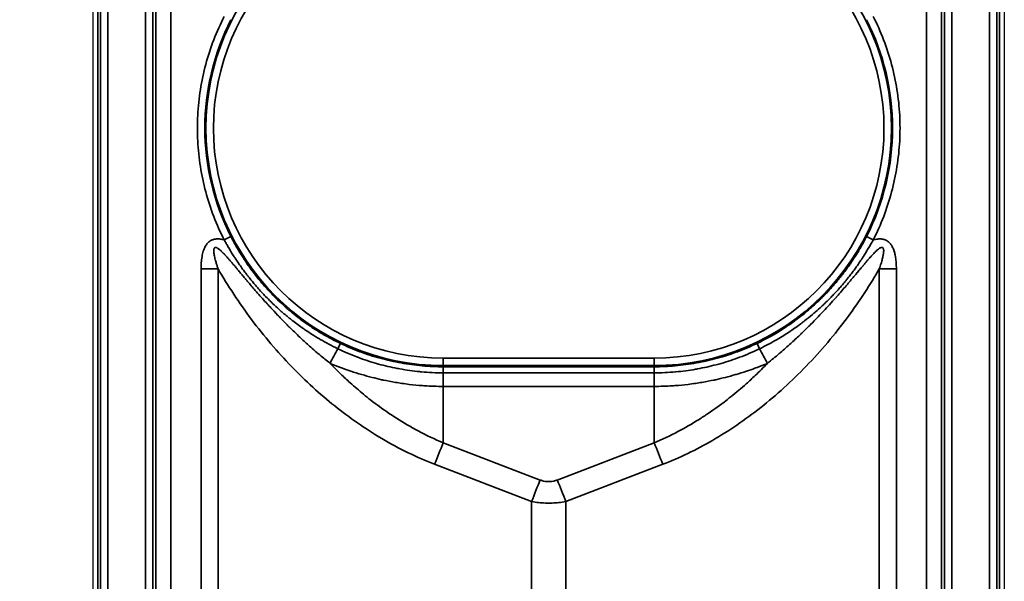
# Model space of a CAD drawing. Header units: millimetres. Extents: x -12192 to 12192, y -600 to 5895.
# Tile 82 of 118: x 1658 to 1724, y 4051 to 4089. Entities that reach past the tile are written whole.
import ezdxf

# ---------------------------------------------------------------- set-up
doc = ezdxf.new("R2010")
doc.units = ezdxf.units.MM
doc.header["$LTSCALE"] = 20
for name, color, linetype, lineweight in [('_Sichtbarkanten', 7, 'Continuous', 25), ('Bemaßung (ISO)', 7, 'Continuous', 25), ('Sichtbar schmal (ISO)', 7, 'Continuous', 35)]:
    doc.layers.add(name, color=color, linetype=linetype, lineweight=lineweight)
doc.styles.add('Notiztext (ISO)', font='verdana.ttf')
doc.dimstyles.new('wedi USA', dxfattribs={"dimscale": 20, "dimtxt": 2.5, "dimasz": 4, "dimexe": 2, "dimexo": 0.8, "dimgap": 0.3, "dimtad": 1, "dimdec": 1, "dimrnd": 1e-08, "dimtxsty": 'Notiztext (ISO)', "dimcen": 0.09, "dimclrd": 7, "dimclre": 7, "dimclrt": 256, "dimadec": 0, "dimazin": 2, "dimtfac": 0.6, "dimtmove": 0, "dimatfit": 3, "dimfxl": 1, "dimtolj": 1, "dimlwd": -1, "dimlwe": -1, "dimarcsym": 0})

# ---------------------------------------------------------------- blocks, each defined once
blk = doc.blocks.new('*D85')
at = {"layer": 'Bemaßung (ISO)', "color": 7, "transparency": 16777216}
for p, q in [((1651.863, 4317.272), (1304.214, 4317.272)), ((1344.214, 4237.272), (1344.214, 3297.272)), ((1650.944, 3217.272), (1304.214, 3217.272))]:
    blk.add_line(p, q, dxfattribs=at)
for points in [[(1330.88, 4237.272), (1357.547, 4237.272), (1344.214, 4317.272)], [(1330.88, 3297.272), (1357.547, 3297.272), (1344.214, 3217.272)]]:
    blk.add_solid(points, dxfattribs=at)
at = {"layer": 'Defpoints', "color": 0, "transparency": 16777216}
for p in [(1667.863, 4317.272), (1344.214, 3217.272), (1666.944, 3217.272)]:
    blk.add_point(p, dxfattribs=at)
at = {"layer": 'Bemaßung (ISO)', "transparency": 16777216, "insert": (1272.801, 3513.075), "char_height": 50, "attachment_point": 1, "rotation": 90, "style": 'Notiztext (ISO)'}
blk.add_mtext('\\A1;1100 [43 1/4]"', dxfattribs=at)

msp = doc.modelspace()

# ---------------------------------------------------------------- linework, layer by layer
at = {"layer": '_Sichtbarkanten'}
for p, q in [((1662.505, 3220.272), (1662.505, 4314.272)), ((1723.505, 4314.272), (1723.505, 3220.272))]:
    msp.add_line(p, q, dxfattribs=at)
at = {"layer": 'Sichtbar schmal (ISO)'}
for p, q in [((1662.83, 4314.748), (1662.83, 3219.797)), ((1662.996, 3219.963), (1662.996, 4314.581)), ((1663.496, 4314.581), (1663.496, 3219.963)), ((1666.014, 3219.98), (1666.014, 4314.564)), ((1666.514, 4314.564), (1666.514, 3219.98)), ((1666.73, 3854.772), (1666.688, 4314.39)), ((1667.687, 4314.395), (1667.729, 3854.773)), ((1718.28, 3854.773), (1718.322, 4314.395)), ((1719.322, 4314.39), (1719.28, 3854.772)), ((1719.496, 3219.98), (1719.496, 4314.564)), ((1719.996, 4314.564), (1719.996, 3219.98)), ((1722.514, 3219.963), (1722.514, 4314.581)), ((1723.014, 4314.581), (1723.014, 3219.963)), ((1723.18, 3219.797), (1723.18, 4314.748)), ((1669.732, 4072.255), (1669.732, 3896.443)), ((1670.873, 4072.254), (1670.873, 3896.443)), ((1715.137, 3896.443), (1715.137, 4072.254)), ((1716.278, 3896.443), (1716.278, 4072.255)), ((1685.95, 4066.283), (1685.95, 4065.784)), ((1685.95, 4066.283), (1700.06, 4066.283)), ((1700.06, 4066.283), (1700.06, 4065.784)), ((1685.95, 4065.784), (1685.95, 4065.706)), ((1685.95, 4065.784), (1700.06, 4065.784)), ((1685.95, 4065.706), (1700.06, 4065.706)), ((1700.06, 4065.706), (1700.06, 4065.784)), ((1685.94, 4064.394), (1685.94, 4065.302)), ((1685.94, 4065.302), (1700.069, 4065.302)), ((1700.069, 4064.394), (1700.069, 4065.302)), ((1685.94, 4060.619), (1685.94, 4064.394)), ((1700.069, 4064.394), (1685.94, 4064.394)), ((1700.069, 4060.619), (1700.069, 4064.394)), ((1685.94, 4060.619), (1692.434, 4058.129)), ((1693.576, 4058.129), (1700.069, 4060.619)), ((1685.37, 4059.181), (1691.864, 4056.691)), ((1694.146, 4056.691), (1700.64, 4059.181)), ((1691.864, 3911.996), (1691.864, 4056.691)), ((1694.146, 3911.996), (1694.146, 4056.691))]:
    msp.add_line(p, q, dxfattribs=at)
for centre, radius, start, end in [((1685.95, 4081.672), 15.889, 90, 270), ((1700.06, 4081.672), 15.889, 270, 90), ((1685.95, 4081.672), 15.389, 90, 270), ((1700.06, 4081.672), 15.389, 270, 90)]:
    msp.add_arc(centre, radius, start, end, dxfattribs=at)
for centre, major_axis, ratio, start_param, end_param in [((1685.95, 4081.674), (-15.964, 0), 0.999985, 5.811298, 6.754616), ((1700.059, 4081.674), (15.964, 0), 0.999985, 5.811756, 6.755073), ((1671.282, 4074.196), (0.445, 0.227), 0.004668, 4.710014, 6.265666), ((1714.728, 4074.196), (-0.445, 0.227), 0.004667, 0.017484, 1.573172), ((1669.732, 4072.202), (-10, 0), 0.005236, 4.598022, 4.71239), ((1716.278, 4072.202), (10, 0), 0.005236, 1.570796, 1.685164), ((1678.842, 4066.819), (0.216, 0.451), 0.013422, 4.921412, 6.26573), ((1707.168, 4066.819), (-0.216, 0.451), 0.013422, 0.017455, 1.361773), ((1679.907, 4068.725), (4.772, 8.788), 0.002499, 1.780229, 1.895175), ((1706.103, 4068.725), (-4.772, 8.788), 0.002499, 4.388009, 4.502957), ((1700.065, 4065.206), (-0.005, 0.5), 0.011195, 4.905057, 6.265599), ((1685.94, 4059.207), (1.79, 4.668), 0.104799, 1.304034, 1.616531), ((1700.069, 4059.207), (-1.79, 4.668), 0.104799, 4.666655, 4.979151), ((1692.434, 4056.717), (1.79, 4.668), 0.104798, 1.304034, 1.616531), ((1693.576, 4056.717), (-1.79, 4.668), 0.104799, 4.666655, 4.979151)]:
    msp.add_ellipse(centre, major_axis=major_axis, ratio=ratio, start_param=start_param, end_param=end_param, dxfattribs=at)
for points, knots in [([(1671.286, 4089.155), (1671.023, 4088.641), (1670.555, 4087.591), (1670.02, 4085.947), (1669.66, 4084.257), (1669.479, 4082.538), (1669.479, 4080.811), (1669.659, 4079.092), (1670.018, 4077.402), (1670.553, 4075.757), (1671.02, 4074.708), (1671.282, 4074.194)], [0, 0, 0, 0, 0.1111111, 0.2222222, 0.3333333, 0.4444444, 0.5555556, 0.6666667, 0.7777778, 0.8888889, 1, 1, 1, 1]), ([(1671.282, 4074.194), (1671.323, 4074.118), (1671.368, 4074.037), (1671.416, 4073.952), (1671.418, 4073.949), (1671.419, 4073.946), (1671.421, 4073.943), (1671.468, 4073.861), (1671.518, 4073.774), (1671.572, 4073.682), (1671.576, 4073.675), (1671.581, 4073.667), (1671.586, 4073.659), (1671.637, 4073.571), (1671.693, 4073.479), (1671.752, 4073.384), (1671.761, 4073.368), (1671.771, 4073.353), (1671.78, 4073.338), (1671.837, 4073.247), (1671.896, 4073.153), (1671.959, 4073.056), (1671.975, 4073.031), (1671.991, 4073.007), (1672.007, 4072.981), (1672.067, 4072.891), (1672.129, 4072.797), (1672.195, 4072.7), (1672.219, 4072.665), (1672.244, 4072.629), (1672.269, 4072.593), (1672.331, 4072.503), (1672.396, 4072.41), (1672.465, 4072.315), (1672.499, 4072.268), (1672.533, 4072.221), (1672.569, 4072.172), (1672.634, 4072.084), (1672.701, 4071.994), (1672.772, 4071.902), (1672.818, 4071.841), (1672.866, 4071.78), (1672.915, 4071.718), (1672.982, 4071.633), (1673.051, 4071.547), (1673.123, 4071.459), (1673.185, 4071.383), (1673.249, 4071.306), (1673.315, 4071.228), (1673.383, 4071.148), (1673.453, 4071.067), (1673.526, 4070.984), (1673.607, 4070.892), (1673.692, 4070.798), (1673.78, 4070.702), (1673.848, 4070.628), (1673.917, 4070.554), (1673.989, 4070.479), (1674.096, 4070.367), (1674.207, 4070.254), (1674.324, 4070.138), (1674.389, 4070.073), (1674.456, 4070.008), (1674.525, 4069.942), (1674.663, 4069.81), (1674.808, 4069.675), (1674.961, 4069.538), (1675.022, 4069.484), (1675.084, 4069.429), (1675.147, 4069.374), (1675.324, 4069.22), (1675.513, 4069.063), (1675.714, 4068.903), (1675.766, 4068.862), (1675.818, 4068.821), (1675.871, 4068.78), (1676.099, 4068.603), (1676.343, 4068.423), (1676.605, 4068.241), (1676.643, 4068.215), (1676.681, 4068.189), (1676.719, 4068.163), (1677.008, 4067.966), (1677.319, 4067.768), (1677.657, 4067.569), (1677.677, 4067.557), (1677.696, 4067.546), (1677.716, 4067.535), (1678.077, 4067.324), (1678.469, 4067.113), (1678.893, 4066.909)], [0, 0, 0, 0, 0.0625, 0.0625, 0.0625, 0.0646613, 0.0646613, 0.0646613, 0.125, 0.125, 0.125, 0.1301261, 0.1301261, 0.1301261, 0.1875, 0.1875, 0.1875, 0.1966174, 0.1966174, 0.1966174, 0.25, 0.25, 0.25, 0.2635067, 0.2635067, 0.2635067, 0.3125, 0.3125, 0.3125, 0.3303328, 0.3303328, 0.3303328, 0.375, 0.375, 0.375, 0.3971198, 0.3971198, 0.3971198, 0.4375, 0.4375, 0.4375, 0.4639643, 0.4639643, 0.4639643, 0.5, 0.5, 0.5, 0.5308982, 0.5308982, 0.5308982, 0.5625, 0.5625, 0.5625, 0.5979256, 0.5979256, 0.5979256, 0.625, 0.625, 0.625, 0.6650689, 0.6650689, 0.6650689, 0.6875, 0.6875, 0.6875, 0.7323393, 0.7323393, 0.7323393, 0.75, 0.75, 0.75, 0.7997763, 0.7997763, 0.7997763, 0.8125, 0.8125, 0.8125, 0.8671721, 0.8671721, 0.8671721, 0.875, 0.875, 0.875, 0.9341052, 0.9341052, 0.9341052, 0.9375, 0.9375, 0.9375, 0.9999998, 0.9999998, 0.9999998, 0.9999998]), ([(1671.728, 4074.423), (1671.767, 4074.347), (1671.809, 4074.266), (1671.854, 4074.18), (1671.856, 4074.178), (1671.857, 4074.175), (1671.859, 4074.172), (1671.903, 4074.089), (1671.95, 4074.002), (1672.001, 4073.911), (1672.005, 4073.903), (1672.009, 4073.895), (1672.014, 4073.887), (1672.063, 4073.8), (1672.115, 4073.708), (1672.17, 4073.613), (1672.179, 4073.598), (1672.188, 4073.583), (1672.197, 4073.567), (1672.25, 4073.478), (1672.306, 4073.385), (1672.365, 4073.288), (1672.38, 4073.264), (1672.396, 4073.239), (1672.411, 4073.214), (1672.467, 4073.124), (1672.526, 4073.032), (1672.589, 4072.936), (1672.611, 4072.901), (1672.635, 4072.866), (1672.658, 4072.831), (1672.717, 4072.742), (1672.779, 4072.65), (1672.844, 4072.557), (1672.877, 4072.51), (1672.91, 4072.463), (1672.943, 4072.416), (1673.005, 4072.329), (1673.069, 4072.24), (1673.137, 4072.149), (1673.181, 4072.09), (1673.226, 4072.03), (1673.273, 4071.968), (1673.337, 4071.885), (1673.403, 4071.8), (1673.472, 4071.714), (1673.531, 4071.639), (1673.592, 4071.564), (1673.656, 4071.487), (1673.721, 4071.409), (1673.788, 4071.329), (1673.858, 4071.248), (1673.936, 4071.157), (1674.017, 4071.065), (1674.102, 4070.97), (1674.167, 4070.899), (1674.234, 4070.826), (1674.303, 4070.752), (1674.406, 4070.643), (1674.513, 4070.531), (1674.625, 4070.418), (1674.688, 4070.354), (1674.753, 4070.29), (1674.82, 4070.226), (1674.952, 4070.096), (1675.093, 4069.964), (1675.241, 4069.83), (1675.299, 4069.777), (1675.359, 4069.724), (1675.42, 4069.67), (1675.592, 4069.519), (1675.775, 4069.366), (1675.969, 4069.209), (1676.019, 4069.17), (1676.07, 4069.129), (1676.121, 4069.089), (1676.342, 4068.916), (1676.579, 4068.741), (1676.833, 4068.564), (1676.87, 4068.539), (1676.907, 4068.513), (1676.944, 4068.488), (1677.225, 4068.296), (1677.526, 4068.103), (1677.855, 4067.909), (1677.874, 4067.898), (1677.893, 4067.887), (1677.912, 4067.876), (1678.264, 4067.671), (1678.645, 4067.467), (1679.058, 4067.27)], [0, 0, 0, 0, 0.0625, 0.0625, 0.0625, 0.064662, 0.064662, 0.064662, 0.125, 0.125, 0.125, 0.130127, 0.130127, 0.130127, 0.1875, 0.1875, 0.1875, 0.196618, 0.196618, 0.196618, 0.25, 0.25, 0.25, 0.263507, 0.263507, 0.263507, 0.3125, 0.3125, 0.3125, 0.330333, 0.330333, 0.330333, 0.375, 0.375, 0.375, 0.39712, 0.39712, 0.39712, 0.4375, 0.4375, 0.4375, 0.463965, 0.463965, 0.463965, 0.5, 0.5, 0.5, 0.530898, 0.530898, 0.530898, 0.5625, 0.5625, 0.5625, 0.597926, 0.597926, 0.597926, 0.625, 0.625, 0.625, 0.665069, 0.665069, 0.665069, 0.6875, 0.6875, 0.6875, 0.732339, 0.732339, 0.732339, 0.75, 0.75, 0.75, 0.799776, 0.799776, 0.799776, 0.8125, 0.8125, 0.8125, 0.867172, 0.867172, 0.867172, 0.875, 0.875, 0.875, 0.934104, 0.934104, 0.934104, 0.9375, 0.9375, 0.9375, 1, 1, 1, 1]), ([(1706.952, 4067.27), (1707.333, 4067.452), (1707.688, 4067.64), (1708.017, 4067.829), (1708.044, 4067.845), (1708.07, 4067.86), (1708.097, 4067.876), (1708.395, 4068.049), (1708.671, 4068.223), (1708.929, 4068.395), (1708.975, 4068.426), (1709.02, 4068.456), (1709.065, 4068.487), (1709.295, 4068.644), (1709.511, 4068.801), (1709.714, 4068.955), (1709.773, 4068.999), (1709.83, 4069.044), (1709.887, 4069.088), (1710.065, 4069.227), (1710.233, 4069.365), (1710.393, 4069.5), (1710.459, 4069.557), (1710.525, 4069.613), (1710.588, 4069.669), (1710.726, 4069.79), (1710.856, 4069.908), (1710.981, 4070.025), (1711.052, 4070.092), (1711.121, 4070.158), (1711.189, 4070.224), (1711.294, 4070.327), (1711.395, 4070.428), (1711.492, 4070.527), (1711.565, 4070.602), (1711.636, 4070.677), (1711.705, 4070.75), (1711.785, 4070.836), (1711.863, 4070.92), (1711.937, 4071.003), (1712.011, 4071.086), (1712.082, 4071.166), (1712.151, 4071.246), (1712.211, 4071.316), (1712.27, 4071.386), (1712.326, 4071.454), (1712.399, 4071.541), (1712.469, 4071.627), (1712.537, 4071.712), (1712.581, 4071.768), (1712.625, 4071.824), (1712.668, 4071.879), (1712.739, 4071.97), (1712.807, 4072.06), (1712.872, 4072.148), (1712.905, 4072.192), (1712.936, 4072.235), (1712.968, 4072.278), (1713.036, 4072.373), (1713.102, 4072.465), (1713.165, 4072.555), (1713.187, 4072.588), (1713.21, 4072.62), (1713.232, 4072.653), (1713.298, 4072.749), (1713.361, 4072.843), (1713.42, 4072.935), (1713.435, 4072.958), (1713.45, 4072.98), (1713.464, 4073.002), (1713.527, 4073.1), (1713.587, 4073.195), (1713.644, 4073.287), (1713.652, 4073.301), (1713.661, 4073.315), (1713.669, 4073.328), (1713.729, 4073.426), (1713.786, 4073.521), (1713.839, 4073.612), (1713.842, 4073.618), (1713.845, 4073.623), (1713.848, 4073.628), (1713.905, 4073.726), (1713.959, 4073.82), (1714.009, 4073.91), (1714.061, 4074.005), (1714.11, 4074.095), (1714.156, 4074.18), (1714.201, 4074.266), (1714.243, 4074.347), (1714.282, 4074.423)], [0, 0, 0, 0, 0.057787, 0.057787, 0.057787, 0.0625, 0.0625, 0.0625, 0.115567, 0.115567, 0.115567, 0.125, 0.125, 0.125, 0.173503, 0.173503, 0.173503, 0.1875, 0.1875, 0.1875, 0.231571, 0.231571, 0.231571, 0.25, 0.25, 0.25, 0.289755, 0.289755, 0.289755, 0.3125, 0.3125, 0.3125, 0.348043, 0.348043, 0.348043, 0.375, 0.375, 0.375, 0.406422, 0.406422, 0.406422, 0.4375, 0.4375, 0.4375, 0.464881, 0.464881, 0.464881, 0.5, 0.5, 0.5, 0.523409, 0.523409, 0.523409, 0.5625, 0.5625, 0.5625, 0.581997, 0.581997, 0.581997, 0.625, 0.625, 0.625, 0.640592, 0.640592, 0.640592, 0.6875, 0.6875, 0.6875, 0.699111, 0.699111, 0.699111, 0.75, 0.75, 0.75, 0.757585, 0.757585, 0.757585, 0.8125, 0.8125, 0.8125, 0.815587, 0.815587, 0.815587, 0.875, 0.875, 0.875, 0.9375, 0.9375, 0.9375, 1, 1, 1, 1]), ([(1707.117, 4066.909), (1707.508, 4067.098), (1707.873, 4067.292), (1708.211, 4067.486), (1708.239, 4067.502), (1708.266, 4067.518), (1708.293, 4067.534), (1708.6, 4067.713), (1708.884, 4067.891), (1709.15, 4068.068), (1709.197, 4068.099), (1709.243, 4068.131), (1709.29, 4068.162), (1709.527, 4068.324), (1709.749, 4068.484), (1709.959, 4068.642), (1710.019, 4068.688), (1710.079, 4068.733), (1710.137, 4068.779), (1710.321, 4068.921), (1710.495, 4069.062), (1710.66, 4069.2), (1710.728, 4069.258), (1710.796, 4069.316), (1710.862, 4069.373), (1711.004, 4069.496), (1711.139, 4069.618), (1711.268, 4069.737), (1711.341, 4069.805), (1711.413, 4069.873), (1711.483, 4069.94), (1711.592, 4070.045), (1711.697, 4070.148), (1711.797, 4070.249), (1711.874, 4070.326), (1711.947, 4070.402), (1712.019, 4070.477), (1712.102, 4070.565), (1712.183, 4070.651), (1712.26, 4070.735), (1712.337, 4070.819), (1712.411, 4070.902), (1712.483, 4070.983), (1712.546, 4071.054), (1712.607, 4071.125), (1712.666, 4071.194), (1712.742, 4071.284), (1712.815, 4071.371), (1712.885, 4071.457), (1712.932, 4071.514), (1712.978, 4071.571), (1713.023, 4071.627), (1713.097, 4071.72), (1713.168, 4071.811), (1713.237, 4071.9), (1713.271, 4071.945), (1713.304, 4071.989), (1713.337, 4072.032), (1713.409, 4072.129), (1713.478, 4072.222), (1713.544, 4072.314), (1713.568, 4072.347), (1713.591, 4072.38), (1713.615, 4072.413), (1713.684, 4072.511), (1713.751, 4072.606), (1713.814, 4072.699), (1713.829, 4072.722), (1713.845, 4072.744), (1713.86, 4072.767), (1713.927, 4072.866), (1713.99, 4072.962), (1714.05, 4073.055), (1714.059, 4073.069), (1714.068, 4073.083), (1714.077, 4073.096), (1714.141, 4073.196), (1714.201, 4073.291), (1714.257, 4073.383), (1714.261, 4073.388), (1714.264, 4073.393), (1714.267, 4073.398), (1714.328, 4073.497), (1714.385, 4073.592), (1714.438, 4073.682), (1714.494, 4073.777), (1714.546, 4073.867), (1714.594, 4073.952), (1714.642, 4074.037), (1714.687, 4074.118), (1714.728, 4074.194)], [0.0000001, 0.0000001, 0.0000001, 0.0000001, 0.0577866, 0.0577866, 0.0577866, 0.0625, 0.0625, 0.0625, 0.1155665, 0.1155665, 0.1155665, 0.125, 0.125, 0.125, 0.1735034, 0.1735034, 0.1735034, 0.1875, 0.1875, 0.1875, 0.2315708, 0.2315708, 0.2315708, 0.25, 0.25, 0.25, 0.2897555, 0.2897555, 0.2897555, 0.3125, 0.3125, 0.3125, 0.3480434, 0.3480434, 0.3480434, 0.375, 0.375, 0.375, 0.4064227, 0.4064227, 0.4064227, 0.4375, 0.4375, 0.4375, 0.4648812, 0.4648812, 0.4648812, 0.5, 0.5, 0.5, 0.5234097, 0.5234097, 0.5234097, 0.5625, 0.5625, 0.5625, 0.5819977, 0.5819977, 0.5819977, 0.625, 0.625, 0.625, 0.6405932, 0.6405932, 0.6405932, 0.6875, 0.6875, 0.6875, 0.6991125, 0.6991125, 0.6991125, 0.75, 0.75, 0.75, 0.7575865, 0.7575865, 0.7575865, 0.8125, 0.8125, 0.8125, 0.8155891, 0.8155891, 0.8155891, 0.875, 0.875, 0.875, 0.9375, 0.9375, 0.9375, 1, 1, 1, 1]), ([(1716.278, 4072.255), (1716.278, 4072.326), (1716.275, 4072.465), (1716.266, 4072.658), (1716.25, 4072.84), (1716.228, 4073.009), (1716.2, 4073.167), (1716.166, 4073.314), (1716.127, 4073.45), (1716.082, 4073.576), (1716.032, 4073.691), (1715.975, 4073.797), (1715.913, 4073.89), (1715.848, 4073.972), (1715.779, 4074.042), (1715.705, 4074.101), (1715.626, 4074.152), (1715.538, 4074.195), (1715.436, 4074.23), (1715.318, 4074.254), (1715.187, 4074.263), (1715.043, 4074.257), (1714.889, 4074.234), (1714.782, 4074.209), (1714.728, 4074.194)], [0.0000001, 0.0000001, 0.0000001, 0.0000001, 0.0454545, 0.0909091, 0.1363636, 0.1818182, 0.2272727, 0.2727273, 0.3181818, 0.3636364, 0.4090909, 0.4545455, 0.5, 0.5454545, 0.5909091, 0.6363636, 0.6818182, 0.7272727, 0.7727273, 0.8181818, 0.8636364, 0.9090909, 0.9545455, 1, 1, 1, 1]), ([(1678.365, 4065.935), (1678.135, 4066.118), (1677.913, 4066.301), (1677.698, 4066.482), (1677.635, 4066.535), (1677.573, 4066.588), (1677.511, 4066.64), (1677.362, 4066.768), (1677.216, 4066.895), (1677.072, 4067.023), (1676.87, 4067.202), (1676.672, 4067.381), (1676.478, 4067.561), (1676.284, 4067.742), (1676.094, 4067.923), (1675.906, 4068.104), (1675.898, 4068.113), (1675.889, 4068.121), (1675.88, 4068.13), (1675.702, 4068.303), (1675.527, 4068.477), (1675.358, 4068.647), (1675.181, 4068.826), (1675.011, 4069.002), (1674.851, 4069.17), (1674.691, 4069.338), (1674.541, 4069.498), (1674.401, 4069.649), (1674.365, 4069.688), (1674.33, 4069.727), (1674.295, 4069.765), (1674.195, 4069.874), (1674.101, 4069.978), (1674.011, 4070.078), (1673.889, 4070.213), (1673.776, 4070.34), (1673.669, 4070.462), (1673.562, 4070.584), (1673.461, 4070.699), (1673.365, 4070.81), (1673.27, 4070.921), (1673.179, 4071.026), (1673.093, 4071.127), (1673.007, 4071.227), (1672.926, 4071.323), (1672.848, 4071.415), (1672.824, 4071.443), (1672.801, 4071.471), (1672.778, 4071.498), (1672.726, 4071.56), (1672.676, 4071.62), (1672.627, 4071.678), (1672.557, 4071.762), (1672.49, 4071.841), (1672.426, 4071.918), (1672.362, 4071.994), (1672.301, 4072.067), (1672.243, 4072.137), (1672.185, 4072.206), (1672.129, 4072.273), (1672.076, 4072.336), (1672.023, 4072.399), (1671.972, 4072.46), (1671.924, 4072.518), (1671.875, 4072.575), (1671.828, 4072.631), (1671.783, 4072.683), (1671.739, 4072.736), (1671.696, 4072.786), (1671.654, 4072.834), (1671.613, 4072.882), (1671.573, 4072.928), (1671.534, 4072.971), (1671.496, 4073.015), (1671.458, 4073.057), (1671.422, 4073.097), (1671.396, 4073.126), (1671.371, 4073.154), (1671.346, 4073.18), (1671.337, 4073.191), (1671.327, 4073.201), (1671.318, 4073.211), (1671.284, 4073.248), (1671.251, 4073.282), (1671.22, 4073.314), (1671.188, 4073.347), (1671.158, 4073.377), (1671.129, 4073.406), (1671.1, 4073.434), (1671.072, 4073.46), (1671.045, 4073.485), (1671.018, 4073.509), (1670.992, 4073.531), (1670.968, 4073.552), (1670.943, 4073.572), (1670.92, 4073.59), (1670.898, 4073.606), (1670.875, 4073.622), (1670.855, 4073.636), (1670.835, 4073.647), (1670.815, 4073.659), (1670.797, 4073.668), (1670.78, 4073.675), (1670.763, 4073.682), (1670.747, 4073.687), (1670.733, 4073.69), (1670.718, 4073.693), (1670.705, 4073.694), (1670.693, 4073.694), (1670.68, 4073.693), (1670.669, 4073.69), (1670.659, 4073.685), (1670.649, 4073.68), (1670.639, 4073.674), (1670.631, 4073.665), (1670.622, 4073.656), (1670.614, 4073.644), (1670.607, 4073.63), (1670.601, 4073.615), (1670.595, 4073.598), (1670.59, 4073.577), (1670.586, 4073.556), (1670.583, 4073.532), (1670.582, 4073.504), (1670.58, 4073.477), (1670.581, 4073.446), (1670.582, 4073.412), (1670.584, 4073.378), (1670.588, 4073.341), (1670.593, 4073.301), (1670.598, 4073.261), (1670.605, 4073.218), (1670.614, 4073.172), (1670.622, 4073.125), (1670.632, 4073.076), (1670.644, 4073.024), (1670.656, 4072.972), (1670.67, 4072.917), (1670.685, 4072.86), (1670.689, 4072.845), (1670.693, 4072.831), (1670.697, 4072.816), (1670.709, 4072.772), (1670.722, 4072.725), (1670.736, 4072.677), (1670.755, 4072.614), (1670.776, 4072.547), (1670.799, 4072.476), (1670.822, 4072.406), (1670.846, 4072.332), (1670.873, 4072.254)], [0, 0, 0, 0, 0.0227273, 0.0227273, 0.0227273, 0.0293613, 0.0293613, 0.0293613, 0.0454545, 0.0454545, 0.0454545, 0.0681818, 0.0681818, 0.0681818, 0.0909091, 0.0909091, 0.0909091, 0.0919783, 0.0919783, 0.0919783, 0.1136364, 0.1136364, 0.1136364, 0.1363636, 0.1363636, 0.1363636, 0.1590909, 0.1590909, 0.1590909, 0.1649742, 0.1649742, 0.1649742, 0.1818182, 0.1818182, 0.1818182, 0.2045455, 0.2045455, 0.2045455, 0.2272727, 0.2272727, 0.2272727, 0.25, 0.25, 0.25, 0.2727273, 0.2727273, 0.2727273, 0.2796737, 0.2796737, 0.2796737, 0.2954545, 0.2954545, 0.2954545, 0.3181818, 0.3181818, 0.3181818, 0.3409091, 0.3409091, 0.3409091, 0.3636364, 0.3636364, 0.3636364, 0.3863636, 0.3863636, 0.3863636, 0.4090909, 0.4090909, 0.4090909, 0.4318182, 0.4318182, 0.4318182, 0.4545455, 0.4545455, 0.4545455, 0.4772727, 0.4772727, 0.4772727, 0.4936029, 0.4936029, 0.4936029, 0.5, 0.5, 0.5, 0.5227273, 0.5227273, 0.5227273, 0.5454545, 0.5454545, 0.5454545, 0.5681818, 0.5681818, 0.5681818, 0.5909091, 0.5909091, 0.5909091, 0.6136364, 0.6136364, 0.6136364, 0.6363636, 0.6363636, 0.6363636, 0.6590909, 0.6590909, 0.6590909, 0.6818182, 0.6818182, 0.6818182, 0.7045455, 0.7045455, 0.7045455, 0.7272727, 0.7272727, 0.7272727, 0.75, 0.75, 0.75, 0.7727273, 0.7727273, 0.7727273, 0.7954545, 0.7954545, 0.7954545, 0.8181818, 0.8181818, 0.8181818, 0.8409091, 0.8409091, 0.8409091, 0.8636364, 0.8636364, 0.8636364, 0.8863636, 0.8863636, 0.8863636, 0.9090909, 0.9090909, 0.9090909, 0.9318182, 0.9318182, 0.9318182, 0.9374522, 0.9374522, 0.9374522, 0.9545455, 0.9545455, 0.9545455, 0.9772727, 0.9772727, 0.9772727, 0.999998, 0.999998, 0.999998, 0.999998]), ([(1715.137, 4072.254), (1715.159, 4072.318), (1715.18, 4072.38), (1715.199, 4072.439), (1715.218, 4072.497), (1715.236, 4072.554), (1715.253, 4072.608), (1715.269, 4072.662), (1715.285, 4072.715), (1715.299, 4072.765), (1715.313, 4072.815), (1715.326, 4072.863), (1715.338, 4072.909), (1715.349, 4072.955), (1715.36, 4072.999), (1715.369, 4073.04), (1715.379, 4073.082), (1715.387, 4073.122), (1715.394, 4073.16), (1715.401, 4073.198), (1715.407, 4073.233), (1715.412, 4073.267), (1715.417, 4073.301), (1715.421, 4073.333), (1715.424, 4073.364), (1715.427, 4073.394), (1715.428, 4073.422), (1715.429, 4073.448), (1715.429, 4073.474), (1715.429, 4073.498), (1715.427, 4073.52), (1715.425, 4073.541), (1715.423, 4073.561), (1715.419, 4073.578), (1715.415, 4073.595), (1715.411, 4073.61), (1715.405, 4073.624), (1715.4, 4073.637), (1715.393, 4073.648), (1715.386, 4073.658), (1715.378, 4073.667), (1715.369, 4073.675), (1715.36, 4073.681), (1715.35, 4073.687), (1715.339, 4073.691), (1715.326, 4073.693), (1715.313, 4073.695), (1715.298, 4073.694), (1715.281, 4073.691), (1715.264, 4073.688), (1715.245, 4073.682), (1715.224, 4073.672), (1715.203, 4073.663), (1715.179, 4073.65), (1715.154, 4073.634), (1715.129, 4073.618), (1715.101, 4073.599), (1715.072, 4073.576), (1715.043, 4073.553), (1715.012, 4073.527), (1714.979, 4073.498), (1714.947, 4073.469), (1714.913, 4073.436), (1714.877, 4073.402), (1714.841, 4073.367), (1714.804, 4073.329), (1714.766, 4073.289), (1714.728, 4073.249), (1714.688, 4073.207), (1714.647, 4073.162), (1714.605, 4073.117), (1714.562, 4073.069), (1714.518, 4073.019), (1714.515, 4073.016), (1714.513, 4073.013), (1714.51, 4073.01), (1714.468, 4072.963), (1714.424, 4072.912), (1714.378, 4072.859), (1714.375, 4072.856), (1714.372, 4072.853), (1714.369, 4072.849), (1714.323, 4072.796), (1714.275, 4072.74), (1714.225, 4072.681), (1714.222, 4072.678), (1714.219, 4072.674), (1714.215, 4072.67), (1714.165, 4072.611), (1714.113, 4072.549), (1714.058, 4072.484), (1714.054, 4072.479), (1714.05, 4072.475), (1714.047, 4072.471), (1713.992, 4072.405), (1713.934, 4072.337), (1713.874, 4072.265), (1713.87, 4072.26), (1713.866, 4072.255), (1713.862, 4072.25), (1713.801, 4072.178), (1713.739, 4072.103), (1713.673, 4072.024), (1713.668, 4072.018), (1713.663, 4072.013), (1713.658, 4072.007), (1713.592, 4071.928), (1713.523, 4071.845), (1713.45, 4071.758), (1713.445, 4071.752), (1713.439, 4071.745), (1713.434, 4071.739), (1713.361, 4071.651), (1713.284, 4071.561), (1713.204, 4071.465), (1713.198, 4071.458), (1713.192, 4071.45), (1713.185, 4071.443), (1713.104, 4071.347), (1713.02, 4071.247), (1712.931, 4071.143), (1712.924, 4071.135), (1712.916, 4071.126), (1712.909, 4071.118), (1712.82, 4071.013), (1712.726, 4070.904), (1712.627, 4070.79), (1712.619, 4070.78), (1712.611, 4070.771), (1712.603, 4070.761), (1712.504, 4070.647), (1712.4, 4070.529), (1712.292, 4070.406), (1712.282, 4070.395), (1712.273, 4070.385), (1712.263, 4070.374), (1712.154, 4070.251), (1712.04, 4070.123), (1711.921, 4069.991), (1711.91, 4069.979), (1711.899, 4069.967), (1711.889, 4069.955), (1711.768, 4069.823), (1711.642, 4069.685), (1711.509, 4069.542), (1711.497, 4069.529), (1711.485, 4069.516), (1711.473, 4069.503), (1711.339, 4069.359), (1711.198, 4069.21), (1711.05, 4069.056), (1711.036, 4069.041), (1711.021, 4069.026), (1711.007, 4069.011), (1710.857, 4068.856), (1710.699, 4068.694), (1710.532, 4068.527), (1710.515, 4068.51), (1710.499, 4068.494), (1710.482, 4068.477), (1710.313, 4068.308), (1710.134, 4068.133), (1709.945, 4067.951), (1709.925, 4067.933), (1709.906, 4067.914), (1709.887, 4067.896), (1709.695, 4067.713), (1709.492, 4067.523), (1709.276, 4067.327), (1709.254, 4067.306), (1709.231, 4067.286), (1709.209, 4067.265), (1708.99, 4067.068), (1708.758, 4066.863), (1708.512, 4066.652), (1708.486, 4066.63), (1708.46, 4066.607), (1708.433, 4066.585), (1708.185, 4066.373), (1707.922, 4066.156), (1707.645, 4065.935)], [0.0000006, 0.0000006, 0.0000006, 0.0000006, 0.0238095, 0.0238095, 0.0238095, 0.047619, 0.047619, 0.047619, 0.0714286, 0.0714286, 0.0714286, 0.0952381, 0.0952381, 0.0952381, 0.1190476, 0.1190476, 0.1190476, 0.1428571, 0.1428571, 0.1428571, 0.1666667, 0.1666667, 0.1666667, 0.1904762, 0.1904762, 0.1904762, 0.2142857, 0.2142857, 0.2142857, 0.2380952, 0.2380952, 0.2380952, 0.2619048, 0.2619048, 0.2619048, 0.2857143, 0.2857143, 0.2857143, 0.3095238, 0.3095238, 0.3095238, 0.3333333, 0.3333333, 0.3333333, 0.3571429, 0.3571429, 0.3571429, 0.3809524, 0.3809524, 0.3809524, 0.4047619, 0.4047619, 0.4047619, 0.4285714, 0.4285714, 0.4285714, 0.452381, 0.452381, 0.452381, 0.4761905, 0.4761905, 0.4761905, 0.5, 0.5, 0.5, 0.5238095, 0.5238095, 0.5238095, 0.547619, 0.547619, 0.547619, 0.5714286, 0.5714286, 0.5714286, 0.572772, 0.572772, 0.572772, 0.5952381, 0.5952381, 0.5952381, 0.5966372, 0.5966372, 0.5966372, 0.6190476, 0.6190476, 0.6190476, 0.6205024, 0.6205024, 0.6205024, 0.6428571, 0.6428571, 0.6428571, 0.6443677, 0.6443677, 0.6443677, 0.6666667, 0.6666667, 0.6666667, 0.6682335, 0.6682335, 0.6682335, 0.6904762, 0.6904762, 0.6904762, 0.6920992, 0.6920992, 0.6920992, 0.7142857, 0.7142857, 0.7142857, 0.7159646, 0.7159646, 0.7159646, 0.7380952, 0.7380952, 0.7380952, 0.7398296, 0.7398296, 0.7398296, 0.7619048, 0.7619048, 0.7619048, 0.7636939, 0.7636939, 0.7636939, 0.7857143, 0.7857143, 0.7857143, 0.7875589, 0.7875589, 0.7875589, 0.8095238, 0.8095238, 0.8095238, 0.8114258, 0.8114258, 0.8114258, 0.8333333, 0.8333333, 0.8333333, 0.8352929, 0.8352929, 0.8352929, 0.8571429, 0.8571429, 0.8571429, 0.8591586, 0.8591586, 0.8591586, 0.8809524, 0.8809524, 0.8809524, 0.8830238, 0.8830238, 0.8830238, 0.9047619, 0.9047619, 0.9047619, 0.9068885, 0.9068885, 0.9068885, 0.9285714, 0.9285714, 0.9285714, 0.9307551, 0.9307551, 0.9307551, 0.952381, 0.952381, 0.952381, 0.9546161, 0.9546161, 0.9546161, 0.9761905, 0.9761905, 0.9761905, 0.9784772, 0.9784772, 0.9784772, 1, 1, 1, 1]), ([(1670.873, 4072.254), (1671.199, 4071.694), (1671.546, 4071.133), (1671.92, 4070.565), (1672.294, 4069.998), (1672.697, 4069.424), (1673.115, 4068.866), (1673.533, 4068.307), (1673.967, 4067.764), (1674.413, 4067.24), (1674.86, 4066.716), (1675.318, 4066.211), (1675.786, 4065.726), (1676.254, 4065.242), (1676.732, 4064.779), (1677.215, 4064.338), (1677.698, 4063.898), (1678.187, 4063.481), (1678.681, 4063.086), (1679.174, 4062.692), (1679.673, 4062.319), (1680.197, 4061.954), (1680.721, 4061.59), (1681.271, 4061.235), (1681.841, 4060.898), (1682.411, 4060.561), (1683.002, 4060.242), (1683.592, 4059.955), (1684.182, 4059.667), (1684.773, 4059.411), (1685.37, 4059.181)], [0.0000001, 0.0000001, 0.0000001, 0.0000001, 0.1, 0.1, 0.1, 0.2, 0.2, 0.2, 0.3, 0.3, 0.3, 0.4, 0.4, 0.4, 0.5, 0.5, 0.5, 0.6, 0.6, 0.6, 0.7, 0.7, 0.7, 0.8, 0.8, 0.8, 0.9, 0.9, 0.9, 1, 1, 1, 1]), ([(1700.64, 4059.181), (1701.207, 4059.399), (1701.768, 4059.642), (1702.322, 4059.908), (1702.876, 4060.175), (1703.422, 4060.464), (1703.968, 4060.78), (1704.514, 4061.097), (1705.06, 4061.44), (1705.601, 4061.809), (1706.142, 4062.177), (1706.678, 4062.571), (1707.204, 4062.987), (1707.729, 4063.402), (1708.245, 4063.839), (1708.752, 4064.299), (1709.259, 4064.759), (1709.757, 4065.242), (1710.247, 4065.75), (1710.736, 4066.258), (1711.217, 4066.79), (1711.68, 4067.339), (1712.144, 4067.888), (1712.589, 4068.452), (1713.005, 4069.013), (1713.421, 4069.575), (1713.808, 4070.133), (1714.163, 4070.676), (1714.517, 4071.218), (1714.84, 4071.744), (1715.137, 4072.254)], [0, 0, 0, 0, 0.1, 0.1, 0.1, 0.2, 0.2, 0.2, 0.3, 0.3, 0.3, 0.4, 0.4, 0.4, 0.5, 0.5, 0.5, 0.6, 0.6, 0.6, 0.7, 0.7, 0.7, 0.8, 0.8, 0.8, 0.9, 0.9, 0.9, 0.9999994, 0.9999994, 0.9999994, 0.9999994]), ([(1679.058, 4067.27), (1679.486, 4067.065), (1679.923, 4066.879), (1680.368, 4066.714), (1680.813, 4066.548), (1681.265, 4066.401), (1681.724, 4066.276), (1682.182, 4066.15), (1682.646, 4066.045), (1683.114, 4065.96), (1683.583, 4065.876), (1684.056, 4065.812), (1684.529, 4065.77), (1685.002, 4065.727), (1685.476, 4065.706), (1685.95, 4065.706)], [0, 0, 0, 0, 0.2, 0.2, 0.2, 0.4, 0.4, 0.4, 0.6, 0.6, 0.6, 0.8, 0.8, 0.8, 1, 1, 1, 1]), ([(1700.06, 4065.706), (1700.533, 4065.706), (1701.007, 4065.727), (1701.481, 4065.77), (1701.954, 4065.812), (1702.427, 4065.876), (1702.895, 4065.96), (1703.363, 4066.045), (1703.828, 4066.15), (1704.286, 4066.276), (1704.744, 4066.401), (1705.197, 4066.548), (1705.642, 4066.713), (1706.087, 4066.879), (1706.524, 4067.065), (1706.952, 4067.27)], [0, 0, 0, 0, 0.2, 0.2, 0.2, 0.4, 0.4, 0.4, 0.6, 0.6, 0.6, 0.8, 0.8, 0.8, 1, 1, 1, 1]), ([(1678.893, 4066.909), (1679.321, 4066.704), (1679.759, 4066.516), (1680.205, 4066.348), (1680.213, 4066.345), (1680.222, 4066.342), (1680.231, 4066.338), (1680.641, 4066.185), (1681.058, 4066.047), (1681.48, 4065.927), (1681.526, 4065.914), (1681.571, 4065.901), (1681.617, 4065.889), (1682.028, 4065.775), (1682.444, 4065.678), (1682.864, 4065.597), (1682.922, 4065.586), (1682.981, 4065.575), (1683.039, 4065.564), (1683.479, 4065.484), (1683.922, 4065.423), (1684.365, 4065.379), (1684.406, 4065.375), (1684.446, 4065.372), (1684.486, 4065.368), (1684.971, 4065.324), (1685.456, 4065.302), (1685.94, 4065.302)], [0, 0, 0, 0, 0.1961242, 0.1961242, 0.1961242, 0.2, 0.2, 0.2, 0.3805446, 0.3805446, 0.3805446, 0.4, 0.4, 0.4, 0.5755506, 0.5755506, 0.5755506, 0.6, 0.6, 0.6, 0.7833571, 0.7833571, 0.7833571, 0.8, 0.8, 0.8, 1, 1, 1, 1]), ([(1700.069, 4065.302), (1700.545, 4065.302), (1701.02, 4065.323), (1701.496, 4065.365), (1701.505, 4065.366), (1701.514, 4065.367), (1701.523, 4065.368), (1701.961, 4065.407), (1702.398, 4065.465), (1702.831, 4065.539), (1702.878, 4065.547), (1702.924, 4065.556), (1702.97, 4065.564), (1703.392, 4065.64), (1703.81, 4065.733), (1704.223, 4065.843), (1704.28, 4065.858), (1704.336, 4065.873), (1704.393, 4065.888), (1704.824, 4066.007), (1705.25, 4066.144), (1705.669, 4066.298), (1705.705, 4066.311), (1705.742, 4066.325), (1705.779, 4066.338), (1706.233, 4066.509), (1706.68, 4066.699), (1707.117, 4066.909)], [0, 0, 0, 0, 0.1961772, 0.1961772, 0.1961772, 0.2, 0.2, 0.2, 0.380672, 0.380672, 0.380672, 0.4, 0.4, 0.4, 0.5759023, 0.5759023, 0.5759023, 0.6, 0.6, 0.6, 0.7838995, 0.7838995, 0.7838995, 0.8, 0.8, 0.8, 1, 1, 1, 1]), ([(1678.365, 4065.935), (1678.602, 4065.689), (1678.843, 4065.447), (1679.087, 4065.213), (1679.292, 4065.017), (1679.498, 4064.825), (1679.704, 4064.639), (1680, 4064.373), (1680.297, 4064.118), (1680.602, 4063.869), (1680.766, 4063.736), (1680.931, 4063.604), (1681.1, 4063.474), (1681.474, 4063.185), (1681.863, 4062.901), (1682.266, 4062.627), (1682.385, 4062.546), (1682.506, 4062.466), (1682.628, 4062.386), (1683.099, 4062.079), (1683.587, 4061.786), (1684.078, 4061.517), (1684.142, 4061.482), (1684.205, 4061.448), (1684.268, 4061.414), (1684.823, 4061.118), (1685.38, 4060.854), (1685.94, 4060.619)], [0, 0, 0, 0, 0.108872, 0.108872, 0.108872, 0.2, 0.2, 0.2, 0.330264, 0.330264, 0.330264, 0.4, 0.4, 0.4, 0.554237, 0.554237, 0.554237, 0.6, 0.6, 0.6, 0.777184, 0.777184, 0.777184, 0.8, 0.8, 0.8, 1, 1, 1, 1]), ([(1685.94, 4064.394), (1685.509, 4064.394), (1685.102, 4064.408), (1684.725, 4064.432), (1684.669, 4064.436), (1684.614, 4064.44), (1684.559, 4064.444), (1684.245, 4064.467), (1683.951, 4064.496), (1683.672, 4064.529), (1683.502, 4064.549), (1683.338, 4064.571), (1683.178, 4064.595), (1683.032, 4064.616), (1682.89, 4064.638), (1682.751, 4064.662), (1682.463, 4064.711), (1682.191, 4064.763), (1681.93, 4064.819), (1681.893, 4064.827), (1681.857, 4064.835), (1681.82, 4064.843), (1681.599, 4064.891), (1681.387, 4064.942), (1681.178, 4064.995), (1680.946, 4065.054), (1680.719, 4065.116), (1680.493, 4065.183), (1680.483, 4065.185), (1680.474, 4065.188), (1680.464, 4065.191), (1680.229, 4065.261), (1679.994, 4065.334), (1679.759, 4065.413), (1679.576, 4065.474), (1679.392, 4065.539), (1679.21, 4065.605), (1679.159, 4065.624), (1679.109, 4065.643), (1679.058, 4065.662), (1678.826, 4065.749), (1678.594, 4065.84), (1678.365, 4065.935)], [0, 0, 0, 0, 0.111111, 0.111111, 0.111111, 0.127603, 0.127603, 0.127603, 0.222222, 0.222222, 0.222222, 0.280099, 0.280099, 0.280099, 0.333333, 0.333333, 0.333333, 0.444444, 0.444444, 0.444444, 0.460258, 0.460258, 0.460258, 0.555556, 0.555556, 0.555556, 0.662163, 0.662163, 0.662163, 0.666667, 0.666667, 0.666667, 0.777778, 0.777778, 0.777778, 0.864804, 0.864804, 0.864804, 0.888889, 0.888889, 0.888889, 1, 1, 1, 1]), ([(1685.94, 4065.302), (1685.941, 4065.347), (1685.942, 4065.39), (1685.942, 4065.431), (1685.943, 4065.471), (1685.944, 4065.509), (1685.944, 4065.542), (1685.945, 4065.561), (1685.945, 4065.577), (1685.945, 4065.593), (1685.946, 4065.606), (1685.946, 4065.619), (1685.946, 4065.63), (1685.947, 4065.654), (1685.947, 4065.673), (1685.948, 4065.686), (1685.949, 4065.699), (1685.949, 4065.706), (1685.95, 4065.706)], [0, 0, 0, 0, 0.2, 0.2, 0.2, 0.4, 0.4, 0.4, 0.507844, 0.507844, 0.507844, 0.6, 0.6, 0.6, 0.8, 0.8, 0.8, 1, 1, 1, 1]), ([(1707.645, 4065.935), (1707.415, 4065.84), (1707.184, 4065.749), (1706.951, 4065.661), (1706.901, 4065.643), (1706.851, 4065.624), (1706.8, 4065.605), (1706.617, 4065.539), (1706.434, 4065.474), (1706.25, 4065.413), (1706.015, 4065.334), (1705.78, 4065.26), (1705.545, 4065.191), (1705.535, 4065.188), (1705.526, 4065.185), (1705.517, 4065.183), (1705.291, 4065.116), (1705.063, 4065.054), (1704.83, 4064.994), (1704.622, 4064.942), (1704.41, 4064.891), (1704.19, 4064.843), (1704.153, 4064.835), (1704.116, 4064.826), (1704.078, 4064.818), (1703.818, 4064.763), (1703.546, 4064.71), (1703.258, 4064.662), (1703.12, 4064.638), (1702.978, 4064.616), (1702.832, 4064.595), (1702.672, 4064.571), (1702.507, 4064.549), (1702.337, 4064.529), (1702.059, 4064.496), (1701.765, 4064.466), (1701.451, 4064.444), (1701.396, 4064.44), (1701.341, 4064.436), (1701.285, 4064.432), (1700.907, 4064.408), (1700.501, 4064.394), (1700.069, 4064.394)], [0, 0, 0, 0, 0.111111, 0.111111, 0.111111, 0.135123, 0.135123, 0.135123, 0.222222, 0.222222, 0.222222, 0.333333, 0.333333, 0.333333, 0.337658, 0.337658, 0.337658, 0.444444, 0.444444, 0.444444, 0.539554, 0.539554, 0.539554, 0.555556, 0.555556, 0.555556, 0.666667, 0.666667, 0.666667, 0.719785, 0.719785, 0.719785, 0.777778, 0.777778, 0.777778, 0.872354, 0.872354, 0.872354, 0.888889, 0.888889, 0.888889, 1, 1, 1, 1]), ([(1700.069, 4060.619), (1700.604, 4060.843), (1701.135, 4061.094), (1701.658, 4061.37), (1701.713, 4061.399), (1701.767, 4061.428), (1701.822, 4061.457), (1702.288, 4061.709), (1702.749, 4061.98), (1703.209, 4062.274), (1703.316, 4062.342), (1703.422, 4062.412), (1703.529, 4062.483), (1703.935, 4062.752), (1704.34, 4063.04), (1704.74, 4063.344), (1704.898, 4063.463), (1705.054, 4063.585), (1705.21, 4063.71), (1705.554, 4063.985), (1705.894, 4064.272), (1706.228, 4064.57), (1706.429, 4064.749), (1706.629, 4064.933), (1706.827, 4065.121), (1707.104, 4065.385), (1707.377, 4065.656), (1707.645, 4065.935)], [0, 0, 0, 0, 0.2, 0.2, 0.2, 0.220842, 0.220842, 0.220842, 0.4, 0.4, 0.4, 0.441513, 0.441513, 0.441513, 0.6, 0.6, 0.6, 0.662244, 0.662244, 0.662244, 0.8, 0.8, 0.8, 0.883194, 0.883194, 0.883194, 1, 1, 1, 1]), ([(1692.434, 4058.129), (1692.508, 4058.1), (1692.582, 4058.078), (1692.654, 4058.061), (1692.658, 4058.06), (1692.662, 4058.059), (1692.666, 4058.058), (1692.734, 4058.043), (1692.801, 4058.032), (1692.867, 4058.026), (1692.876, 4058.025), (1692.884, 4058.025), (1692.892, 4058.024), (1692.959, 4058.019), (1693.026, 4058.018), (1693.093, 4058.022), (1693.101, 4058.023), (1693.109, 4058.023), (1693.117, 4058.024), (1693.188, 4058.029), (1693.259, 4058.039), (1693.331, 4058.055), (1693.335, 4058.056), (1693.339, 4058.057), (1693.344, 4058.058), (1693.42, 4058.075), (1693.498, 4058.099), (1693.576, 4058.129)], [0.0000017, 0.0000017, 0.0000017, 0.0000017, 0.1895703, 0.1895703, 0.1895703, 0.2, 0.2, 0.2, 0.3775271, 0.3775271, 0.3775271, 0.4, 0.4, 0.4, 0.5781196, 0.5781196, 0.5781196, 0.6, 0.6, 0.6, 0.7885926, 0.7885926, 0.7885926, 0.8, 0.8, 0.8, 1, 1, 1, 1]), ([(1691.864, 4056.691), (1692.02, 4056.661), (1692.174, 4056.638), (1692.327, 4056.62), (1692.479, 4056.603), (1692.63, 4056.592), (1692.78, 4056.586), (1692.93, 4056.58), (1693.079, 4056.58), (1693.229, 4056.586), (1693.379, 4056.592), (1693.53, 4056.603), (1693.683, 4056.62), (1693.835, 4056.638), (1693.99, 4056.661), (1694.146, 4056.691)], [0.0000009, 0.0000009, 0.0000009, 0.0000009, 0.2, 0.2, 0.2, 0.4, 0.4, 0.4, 0.6, 0.6, 0.6, 0.8, 0.8, 0.8, 1, 1, 1, 1])]:
    msp.add_open_spline(points, degree=3, knots=knots, dxfattribs=at)
for points in [[(1714.728, 4074.194), (1714.99, 4074.708), (1715.457, 4075.757), (1715.992, 4077.402), (1716.351, 4079.092), (1716.531, 4080.811), (1716.531, 4082.539), (1716.35, 4084.257), (1715.99, 4085.947), (1715.454, 4087.591), (1714.987, 4088.641), (1714.724, 4089.155)], [(1671.282, 4074.194), (1671.236, 4074.206), (1671.145, 4074.229), (1671.014, 4074.251), (1670.89, 4074.262), (1670.773, 4074.261), (1670.664, 4074.249), (1670.563, 4074.227), (1670.47, 4074.194), (1670.382, 4074.151), (1670.296, 4074.096), (1670.21, 4074.023), (1670.125, 4073.929), (1670.045, 4073.816), (1669.974, 4073.684), (1669.911, 4073.534), (1669.856, 4073.365), (1669.812, 4073.179), (1669.777, 4072.977), (1669.752, 4072.758), (1669.736, 4072.519), (1669.732, 4072.345), (1669.732, 4072.255)]]:
    msp.add_open_spline(points, degree=3, dxfattribs=at)

# ---------------------------------------------------------------- dimensions: what is measured, and where the dimension line sits
at = {"layer": 'Bemaßung (ISO)', "color": 7}
dim = msp.add_linear_dim(base=(1344.214, 3217.272), p1=(1667.863, 4317.272), p2=(1666.944, 3217.272), angle=90, text='<>"', dimstyle='wedi USA', override={"dimgap": 0.3, "dimdec": 1, "dimtol": 0, "dimlim": 0, "dimtp": 0, "dimtm": 0, "dimtdec": 2, "dimtofl": 0, "dimatfit": 1}, dxfattribs=at)
dim.commit()
dim.dimension.update_dxf_attribs({"geometry": '*D85', "text_midpoint": (1344.214, 3767.272), "dimtype": 160})

doc.saveas('drawing.dxf')
